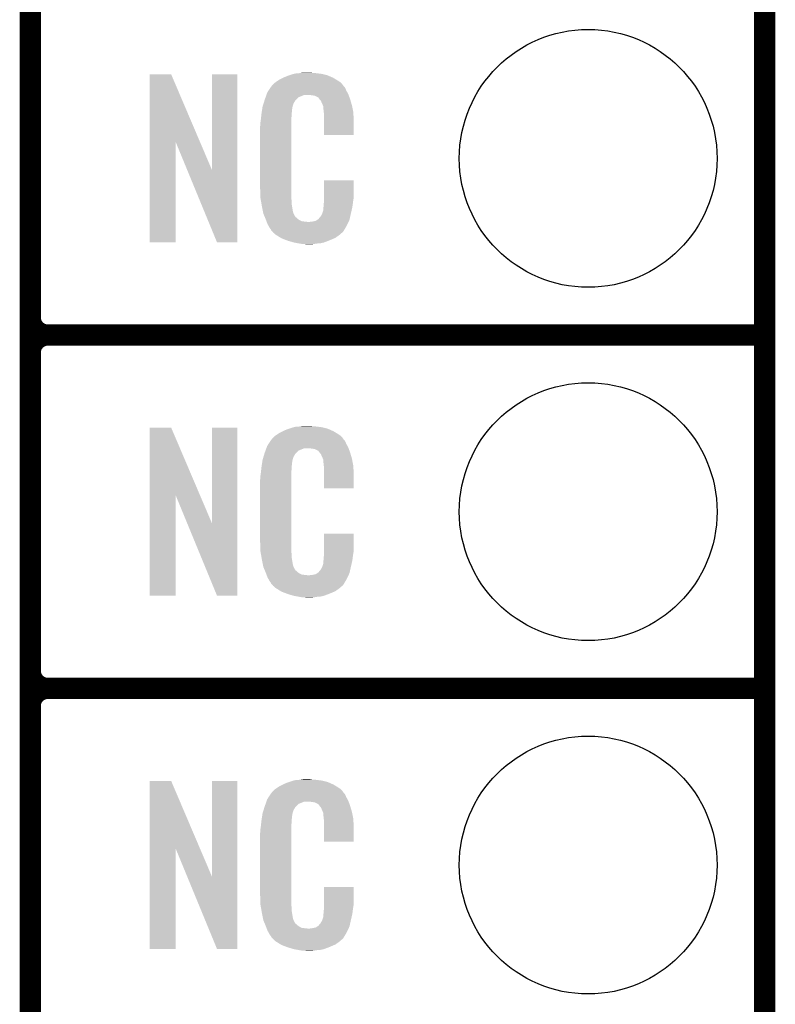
# Model space of a CAD drawing. Extents: x -1.3 to 24.2, y -3.9 to 54.6.
# Tile 20 of 44: x 18.8 to 24.2, y 4.1 to 11.2. Entities that reach past the tile are written whole.
import ezdxf

# ---------------------------------------------------------------- set-up
doc = ezdxf.new("R2010")
doc.units = 0
doc.layers.get('0').update_dxf_attribs({"linetype": 'CONTINUOUS'})
for name, color, linetype in [('VOLUME_3_CLICK_V101_GKO', 10, 'CONTINUOUS'), ('VOLUME_3_CLICK_V101_GTO', 9, 'CONTINUOUS'), ('VOLUME_3_CLICK_V101_GTS', 11, 'CONTINUOUS')]:
    doc.layers.add(name, color=color, linetype=linetype)

# ---------------------------------------------------------------- blocks, each defined once
blk = doc.blocks.new('ROUND_44')
blk.add_circle((0, 0), 0.9271)

msp = doc.modelspace()

# ---------------------------------------------------------------- linework, layer by layer
at = {"layer": 'VOLUME_3_CLICK_V101_GKO', "const_width": 0.1524}
msp.add_lwpolyline([(24.13, -1.27), (24.13, 53.34)], dxfattribs=at)
at = {"layer": 'VOLUME_3_CLICK_V101_GTO', "const_width": 0.1524}
for points in [[(18.8468, -0.5588), (18.8468, 18.3388)], [(18.8468, 9.017), (18.8468, 11.303)], [(18.9738, 8.89), (24.13, 8.89)], [(18.9738, 8.89), (24.13, 8.89)], [(18.8468, 6.477), (18.8468, 8.763)], [(18.9738, 6.35), (24.13, 6.35)], [(18.9738, 6.35), (24.13, 6.35)], [(18.8468, 3.937), (18.8468, 6.223)]]:
    msp.add_lwpolyline(points, dxfattribs=at)
for points in [[(18.8468, 9.017, 0.4142136), (18.9738, 8.89)], [(18.9738, 8.89, 0.4142136), (18.8468, 8.763)], [(18.9738, 8.89, 0.4142136), (18.8468, 8.763)], [(18.8468, 6.477, 0.4142136), (18.9738, 6.35)], [(18.9738, 6.35, 0.4142136), (18.8468, 6.223)], [(18.9738, 6.35, 0.4142136), (18.8468, 6.223)]]:
    msp.add_lwpolyline(points, format="xyb", dxfattribs=at)
at = {"layer": 'VOLUME_3_CLICK_V101_GTO'}
for points in [[(19.705334, 10.276708), (19.705344, 10.764502), (20.068336, 10.276708), (19.860264, 10.764502)], [(19.705344, 10.764502), (19.705346, 10.76452), (19.860264, 10.764502), (19.705346, 10.76452)], [(20.1549, 10.073768), (20.154924, 10.764494), (20.335224, 10.073768), (20.33524, 10.764494)], [(20.154924, 10.764494), (20.154926, 10.76452), (20.33524, 10.764494), (20.154926, 10.76452)], [(20.708618, 10.7569), (20.72386, 10.76198), (20.985482, 10.7569), (20.965162, 10.76198)], [(20.72386, 10.76198), (20.740794, 10.76706), (20.965162, 10.76198), (20.94484, 10.76706)], [(20.740794, 10.76706), (20.749262, 10.7696), (20.94484, 10.76706), (20.92452, 10.7696)], [(20.749262, 10.7696), (20.77974, 10.77214), (20.92452, 10.7696), (20.9042, 10.77214)], [(20.77974, 10.77214), (20.79498, 10.77468), (20.9042, 10.77214), (20.888962, 10.77468)], [(20.79498, 10.77468), (20.810222, 10.77722), (20.873722, 10.77468), (20.861022, 10.77722)], [(20.587712, 10.685776), (20.59178, 10.690862), (21.097242, 10.685776), (21.092884, 10.690862)], [(20.59178, 10.690862), (20.606294, 10.70356), (21.092884, 10.690862), (21.082002, 10.70356)], [(20.606294, 10.70356), (20.612102, 10.70864), (21.082002, 10.70356), (21.074892, 10.70864)], [(20.612102, 10.70864), (20.624078, 10.716262), (21.074892, 10.70864), (21.06422, 10.716262)], [(20.624078, 10.716262), (20.640042, 10.72642), (21.06422, 10.716262), (21.04729, 10.72642)], [(20.640042, 10.72642), (20.66544, 10.73912), (21.04729, 10.72642), (21.02612, 10.73912)], [(20.66544, 10.73912), (20.6756, 10.7442), (21.02612, 10.73912), (21.01451, 10.7442)], [(20.6756, 10.7442), (20.700998, 10.75436), (21.01451, 10.7442), (20.991288, 10.75436)], [(20.700998, 10.75436), (20.708618, 10.7569), (20.991288, 10.75436), (20.985482, 10.7569)], [(20.544916, 10.61466), (20.546694, 10.619738), (21.137154, 10.61466), (21.13534, 10.619738)], [(20.546694, 10.619738), (20.551142, 10.632442), (21.13534, 10.619738), (21.128412, 10.632442)], [(20.551142, 10.632442), (20.561, 10.64768), (21.128412, 10.632442), (21.1201, 10.64768)], [(20.561, 10.64768), (20.57579, 10.670536), (21.1201, 10.64768), (21.109942, 10.670536)], [(20.57579, 10.670536), (20.579082, 10.675622), (21.109942, 10.670536), (21.104862, 10.675622)], [(20.579082, 10.675622), (20.581622, 10.678162), (21.104862, 10.675622), (21.102322, 10.678162)], [(20.581622, 10.678162), (20.583654, 10.680704), (21.102322, 10.678162), (21.099782, 10.680704)], [(20.583654, 10.680704), (20.587712, 10.685776), (21.099782, 10.680704), (21.097242, 10.685776)], [(20.51812, 10.533382), (20.523732, 10.551158), (20.73425, 10.533382), (20.739098, 10.551158)], [(20.523732, 10.551158), (20.530952, 10.574018), (20.739098, 10.551158), (20.751798, 10.574018)], [(20.530952, 10.574018), (20.53336, 10.58164), (20.751798, 10.574018), (20.759422, 10.58164)], [(20.53336, 10.58164), (20.539582, 10.599416), (20.759422, 10.58164), (20.777204, 10.599416)], [(20.539582, 10.599416), (20.544916, 10.614658), (20.777204, 10.599416), (20.815296, 10.614658)], [(20.544916, 10.614658), (20.544916, 10.61466), (20.815296, 10.614658), (20.863558, 10.61466)], [(20.88134, 10.61212), (20.863558, 10.61466), (21.138062, 10.61212), (21.137154, 10.61466)], [(20.894038, 10.60958), (20.88134, 10.61212), (21.138968, 10.60958), (21.138062, 10.61212)], [(20.919434, 10.596878), (20.894038, 10.60958), (21.143504, 10.596878), (21.138968, 10.60958)], [(20.921978, 10.591804), (20.919434, 10.596878), (21.145316, 10.591804), (21.143504, 10.596878)], [(20.928512, 10.58418), (20.921978, 10.591804), (21.148038, 10.58418), (21.145316, 10.591804)], [(20.937218, 10.574018), (20.928512, 10.58418), (21.151028, 10.574018), (21.148038, 10.58418)], [(20.94738, 10.55116), (20.937218, 10.574018), (21.157752, 10.55116), (21.151028, 10.574018)], [(20.951444, 10.541002), (20.94738, 10.55116), (21.16074, 10.541002), (21.157752, 10.55116)], [(20.50796, 10.46226), (20.510216, 10.482578), (20.7264, 10.46226), (20.7264, 10.482578)], [(20.510216, 10.482578), (20.5105, 10.48512), (20.7264, 10.482578), (20.726908, 10.48512)], [(20.5105, 10.48512), (20.512102, 10.495278), (20.726908, 10.48512), (20.72894, 10.495278)], [(20.512102, 10.495278), (20.514108, 10.507978), (20.72894, 10.495278), (20.72894, 10.507978)], [(20.514108, 10.507978), (20.515712, 10.518138), (20.72894, 10.507978), (20.73148, 10.518138)], [(20.515712, 10.518138), (20.516514, 10.523218), (20.73148, 10.518138), (20.73148, 10.523218)], [(20.516514, 10.523218), (20.51812, 10.533382), (20.73148, 10.523218), (20.73425, 10.533382)], [(20.95246, 10.53846), (20.951444, 10.541002), (21.16125, 10.53846), (21.16074, 10.541002)], [(20.954998, 10.533384), (20.95246, 10.53846), (21.162264, 10.533384), (21.16125, 10.53846)], [(20.955, 10.518142), (20.954998, 10.533384), (21.165312, 10.518142), (21.162264, 10.533384)], [(20.95754, 10.50036), (20.955, 10.518142), (21.168868, 10.50036), (21.165312, 10.518142)], [(20.958322, 10.490198), (20.95754, 10.50036), (21.1709, 10.490198), (21.168868, 10.50036)], [(20.96008, 10.46734), (20.958322, 10.490198), (21.171854, 10.46734), (21.1709, 10.490198)], [(20.50288, 10.42162), (20.50542, 10.4394), (20.72386, 10.42162), (20.72386, 10.4394)], [(20.50288, 10.403842), (20.50288, 10.42162), (20.72386, 10.403842), (20.72386, 10.42162)], [(20.50542, 10.4394), (20.505702, 10.441938), (20.72386, 10.4394), (20.72386, 10.441938)], [(20.505702, 10.441938), (20.50796, 10.46226), (20.72386, 10.441938), (20.7264, 10.46226)], [(20.96008, 10.42924), (20.96008, 10.46734), (21.17344, 10.42924), (21.171854, 10.46734)], [(20.96008, 10.327666), (20.96008, 10.42924), (21.173414, 10.327666), (21.17344, 10.42924)], [(20.50034, 10.391142), (20.50288, 10.403842), (20.72386, 10.391142), (20.72386, 10.403842)], [(20.50034, 9.94156), (20.50034, 10.391142), (20.72386, 9.94156), (20.72386, 10.391142)], [(19.70532, 9.555506), (19.705334, 10.276708), (19.893254, 9.555506), (19.89328, 10.276708)], [(19.976902, 10.073768), (19.89328, 10.276708), (20.1549, 10.073768), (20.068336, 10.276708)], [(21.173414, 10.32764), (20.96008, 10.327666), (21.173414, 10.32764), (21.173414, 10.327666)], [(20.190456, 9.555498), (19.976902, 10.073768), (20.335214, 9.555498), (20.335224, 10.073768)], [(20.960084, 9.878058), (20.960104, 10.002494), (21.17344, 9.878058), (21.17344, 10.002494)], [(20.960104, 10.002494), (20.960106, 10.00252), (21.17344, 10.002494), (20.960106, 10.00252)], [(20.502692, 9.87806), (20.50034, 9.94156), (20.72386, 9.87806), (20.72386, 9.94156)], [(20.50288, 9.872982), (20.502692, 9.87806), (20.724586, 9.872982), (20.72386, 9.87806)], [(20.50509, 9.860278), (20.50288, 9.872982), (20.7264, 9.860278), (20.724586, 9.872982)], [(20.509066, 9.837418), (20.50509, 9.860278), (20.7264, 9.837418), (20.7264, 9.860278)], [(20.95754, 9.83234), (20.959354, 9.84504), (21.166666, 9.83234), (21.16836, 9.84504)], [(20.959354, 9.84504), (20.96008, 9.850122), (21.16836, 9.84504), (21.169086, 9.850122)], [(20.96008, 9.850122), (20.960082, 9.86282), (21.169086, 9.850122), (21.1709, 9.86282)], [(20.960082, 9.86282), (20.960084, 9.878058), (21.1709, 9.86282), (21.17344, 9.878058)], [(20.51304, 9.81456), (20.509066, 9.837418), (20.73001, 9.81456), (20.7264, 9.837418)], [(20.518122, 9.78916), (20.51304, 9.81456), (20.73402, 9.78916), (20.73001, 9.81456)], [(20.522694, 9.766298), (20.518122, 9.78916), (20.7391, 9.766298), (20.73402, 9.78916)], [(20.947382, 9.763762), (20.955, 9.789162), (21.15312, 9.763762), (21.159096, 9.789162)], [(20.955, 9.804402), (20.955508, 9.806942), (21.162682, 9.804402), (21.16328, 9.806942)], [(20.955, 9.789162), (20.955, 9.804402), (21.159096, 9.789162), (21.162682, 9.804402)], [(20.955508, 9.806942), (20.95754, 9.817102), (21.16328, 9.806942), (21.164634, 9.817102)], [(20.95754, 9.817102), (20.95754, 9.83234), (21.164634, 9.817102), (21.166666, 9.83234)], [(20.5232, 9.763762), (20.522694, 9.766298), (20.74037, 9.763762), (20.7391, 9.766298)], [(20.530522, 9.745984), (20.5232, 9.763762), (20.749262, 9.745984), (20.74037, 9.763762)], [(20.53157, 9.743436), (20.530522, 9.745984), (20.751802, 9.743436), (20.749262, 9.745984)], [(20.533658, 9.738364), (20.53157, 9.743436), (20.754344, 9.738364), (20.751802, 9.743436)], [(20.535752, 9.733278), (20.533658, 9.738364), (20.761962, 9.733278), (20.754344, 9.738364)], [(20.53889, 9.72566), (20.535752, 9.733278), (20.76958, 9.72566), (20.761962, 9.733278)], [(20.54098, 9.72058), (20.53889, 9.72566), (20.777202, 9.72058), (20.76958, 9.72566)], [(20.542934, 9.7155), (20.54098, 9.72058), (20.784822, 9.7155), (20.777202, 9.72058)], [(20.545866, 9.70788), (20.542934, 9.7155), (20.800064, 9.70788), (20.784822, 9.7155)], [(20.54782, 9.7028), (20.545866, 9.70788), (20.845782, 9.7028), (20.800064, 9.70788)], [(20.55368, 9.68756), (20.54782, 9.7028), (21.128616, 9.68756), (21.135786, 9.7028)], [(20.845782, 9.7028), (20.855942, 9.702802), (21.135786, 9.7028), (21.135788, 9.702802)], [(20.855942, 9.702802), (20.863564, 9.70534), (21.135788, 9.702802), (21.136982, 9.70534)], [(20.873722, 9.70534), (20.899122, 9.71042), (21.136982, 9.70534), (21.139372, 9.71042)], [(20.899122, 9.71042), (20.911816, 9.718038), (21.139372, 9.71042), (21.142958, 9.718038)], [(20.911816, 9.718038), (20.91182, 9.71804), (21.142958, 9.718038), (21.142958, 9.71804)], [(20.91182, 9.71804), (20.921982, 9.725666), (21.142958, 9.71804), (21.144652, 9.725666)], [(20.921982, 9.725666), (20.924522, 9.730736), (21.144652, 9.725666), (21.14578, 9.730736)], [(20.924522, 9.730736), (20.934682, 9.740902), (21.14578, 9.730736), (21.148038, 9.740902)], [(20.934682, 9.740902), (20.94738, 9.76376), (21.148038, 9.740902), (21.15312, 9.76376)], [(20.94738, 9.76376), (20.947382, 9.763762), (21.15312, 9.76376), (21.15312, 9.763762)], [(20.560738, 9.67486), (20.55368, 9.68756), (21.12264, 9.67486), (21.128616, 9.68756)], [(20.566382, 9.664698), (20.560738, 9.67486), (21.116542, 9.664698), (21.12264, 9.67486)], [(20.57654, 9.64946), (20.566382, 9.664698), (21.1074, 9.64946), (21.116542, 9.664698)], [(20.579074, 9.646926), (20.57654, 9.64946), (21.105878, 9.646926), (21.1074, 9.64946)], [(20.57908, 9.644382), (20.579074, 9.646926), (21.104352, 9.644382), (21.105878, 9.646926)], [(20.585612, 9.63676), (20.57908, 9.644382), (21.09978, 9.63676), (21.104352, 9.644382)], [(20.589964, 9.631682), (20.585612, 9.63676), (21.097236, 9.631682), (21.09978, 9.63676)], [(20.594318, 9.6266), (20.589964, 9.631682), (21.090886, 9.6266), (21.097236, 9.631682)], [(20.600246, 9.62152), (20.594318, 9.6266), (21.08454, 9.62152), (21.090886, 9.6266)], [(20.612098, 9.61136), (20.600246, 9.62152), (21.072688, 9.61136), (21.08454, 9.62152)], [(20.620228, 9.60628), (20.612098, 9.61136), (21.066762, 9.60628), (21.072688, 9.61136)], [(20.64868, 9.5885), (20.620228, 9.60628), (21.041364, 9.5885), (21.066762, 9.60628)], [(20.65274, 9.585962), (20.64868, 9.5885), (21.03544, 9.585962), (21.041364, 9.5885)], [(20.685396, 9.57326), (20.65274, 9.585962), (21.0058, 9.57326), (21.03544, 9.585962)], [(20.69846, 9.568178), (20.685396, 9.57326), (20.99273, 9.568178), (21.0058, 9.57326)], [(20.741638, 9.55548), (20.69846, 9.568178), (20.960078, 9.55548), (20.99273, 9.568178)], [(19.893254, 9.55548), (19.70532, 9.555506), (19.893254, 9.55548), (19.893254, 9.555506)], [(20.335214, 9.55548), (20.190456, 9.555498), (20.335214, 9.55548), (20.335214, 9.555498)], [(20.768734, 9.5504), (20.741638, 9.55548), (20.937218, 9.5504), (20.960078, 9.55548)], [(20.78228, 9.54786), (20.768734, 9.5504), (20.90928, 9.54786), (20.937218, 9.5504)], [(20.797518, 9.54532), (20.78228, 9.54786), (20.894038, 9.54532), (20.90928, 9.54786)], [(20.827998, 9.54278), (20.815298, 9.54532), (20.878798, 9.54278), (20.894038, 9.54532)], [(19.705334, 7.736708), (19.705344, 8.224502), (20.068336, 7.736708), (19.860264, 8.224502)], [(19.705344, 8.224502), (19.705346, 8.22452), (19.860264, 8.224502), (19.705346, 8.22452)], [(20.1549, 7.533768), (20.154924, 8.224494), (20.335224, 7.533768), (20.33524, 8.224494)], [(20.154924, 8.224494), (20.154926, 8.22452), (20.33524, 8.224494), (20.154926, 8.22452)], [(20.6756, 8.2042), (20.700998, 8.21436), (21.01451, 8.2042), (20.991288, 8.21436)], [(20.700998, 8.21436), (20.708618, 8.2169), (20.991288, 8.21436), (20.985482, 8.2169)], [(20.708618, 8.2169), (20.72386, 8.22198), (20.985482, 8.2169), (20.965162, 8.22198)], [(20.72386, 8.22198), (20.740794, 8.22706), (20.965162, 8.22198), (20.94484, 8.22706)], [(20.740794, 8.22706), (20.749262, 8.2296), (20.94484, 8.22706), (20.92452, 8.2296)], [(20.749262, 8.2296), (20.77974, 8.23214), (20.92452, 8.2296), (20.9042, 8.23214)], [(20.77974, 8.23214), (20.79498, 8.23468), (20.9042, 8.23214), (20.888962, 8.23468)], [(20.79498, 8.23468), (20.810222, 8.23722), (20.873722, 8.23468), (20.861022, 8.23722)], [(20.581622, 8.138162), (20.583654, 8.140704), (21.102322, 8.138162), (21.099782, 8.140704)], [(20.583654, 8.140704), (20.587712, 8.145776), (21.099782, 8.140704), (21.097242, 8.145776)], [(20.587712, 8.145776), (20.59178, 8.150862), (21.097242, 8.145776), (21.092884, 8.150862)], [(20.59178, 8.150862), (20.606294, 8.16356), (21.092884, 8.150862), (21.082002, 8.16356)], [(20.606294, 8.16356), (20.612102, 8.16864), (21.082002, 8.16356), (21.074892, 8.16864)], [(20.612102, 8.16864), (20.624078, 8.176262), (21.074892, 8.16864), (21.06422, 8.176262)], [(20.624078, 8.176262), (20.640042, 8.18642), (21.06422, 8.176262), (21.04729, 8.18642)], [(20.640042, 8.18642), (20.66544, 8.19912), (21.04729, 8.18642), (21.02612, 8.19912)], [(20.66544, 8.19912), (20.6756, 8.2042), (21.02612, 8.19912), (21.01451, 8.2042)], [(20.538972, 8.059416), (20.544588, 8.074658), (20.777204, 8.059416), (20.815296, 8.074658)], [(20.544588, 8.07466), (20.54646, 8.079738), (21.137154, 8.07466), (21.13534, 8.079738)], [(20.544588, 8.074658), (20.544588, 8.07466), (20.815296, 8.074658), (20.863558, 8.07466)], [(20.54646, 8.079738), (20.551142, 8.092442), (21.13534, 8.079738), (21.128412, 8.092442)], [(20.551142, 8.092442), (20.561, 8.10768), (21.128412, 8.092442), (21.1201, 8.10768)], [(20.561, 8.10768), (20.57579, 8.130536), (21.1201, 8.10768), (21.109942, 8.130536)], [(20.57579, 8.130536), (20.579082, 8.135622), (21.109942, 8.130536), (21.104862, 8.135622)], [(20.579082, 8.135622), (20.581622, 8.138162), (21.104862, 8.135622), (21.102322, 8.138162)], [(20.88134, 8.07212), (20.863558, 8.07466), (21.138062, 8.07212), (21.137154, 8.07466)], [(20.894038, 8.06958), (20.88134, 8.07212), (21.138968, 8.06958), (21.138062, 8.07212)], [(20.919434, 8.056878), (20.894038, 8.06958), (21.143504, 8.056878), (21.138968, 8.06958)], [(20.51812, 7.993382), (20.523452, 8.011158), (20.73425, 7.993382), (20.739098, 8.011158)], [(20.523452, 8.011158), (20.530308, 8.034018), (20.739098, 8.011158), (20.751798, 8.034018)], [(20.530308, 8.034018), (20.533358, 8.04418), (20.751798, 8.034018), (20.761962, 8.04418)], [(20.533358, 8.04418), (20.538972, 8.059416), (20.761962, 8.04418), (20.777204, 8.059416)], [(20.921978, 8.051804), (20.919434, 8.056878), (21.145316, 8.051804), (21.143504, 8.056878)], [(20.928512, 8.04418), (20.921978, 8.051804), (21.148038, 8.04418), (21.145316, 8.051804)], [(20.937218, 8.034018), (20.928512, 8.04418), (21.151028, 8.034018), (21.148038, 8.04418)], [(20.94738, 8.01116), (20.937218, 8.034018), (21.157752, 8.01116), (21.151028, 8.034018)], [(20.951444, 8.001002), (20.94738, 8.01116), (21.16074, 8.001002), (21.157752, 8.01116)], [(20.95246, 7.99846), (20.951444, 8.001002), (21.161226, 7.99846), (21.16074, 8.001002)], [(20.50796, 7.92226), (20.510216, 7.942578), (20.7264, 7.92226), (20.7264, 7.942578)], [(20.510216, 7.942578), (20.5105, 7.94512), (20.7264, 7.942578), (20.726908, 7.94512)], [(20.5105, 7.94512), (20.512102, 7.955278), (20.726908, 7.94512), (20.72894, 7.955278)], [(20.512102, 7.955278), (20.514108, 7.967978), (20.72894, 7.955278), (20.72894, 7.967978)], [(20.514108, 7.967978), (20.515712, 7.978138), (20.72894, 7.967978), (20.73148, 7.978138)], [(20.515712, 7.978138), (20.516514, 7.983218), (20.73148, 7.978138), (20.73148, 7.983218)], [(20.516514, 7.983218), (20.51812, 7.993382), (20.73148, 7.983218), (20.73425, 7.993382)], [(20.954998, 7.993384), (20.95246, 7.99846), (21.162192, 7.993384), (21.161226, 7.99846)], [(20.955, 7.978142), (20.954998, 7.993384), (21.165094, 7.978142), (21.162192, 7.993384)], [(20.95754, 7.96036), (20.955, 7.978142), (21.168482, 7.96036), (21.165094, 7.978142)], [(20.958518, 7.947658), (20.95754, 7.96036), (21.1709, 7.947658), (21.168482, 7.96036)], [(20.96008, 7.92734), (20.958518, 7.947658), (21.171784, 7.92734), (21.1709, 7.947658)], [(20.50034, 7.851142), (20.50288, 7.863842), (20.72386, 7.851142), (20.72386, 7.863842)], [(20.50288, 7.88162), (20.50542, 7.8994), (20.72386, 7.88162), (20.72386, 7.8994)], [(20.50288, 7.863842), (20.50288, 7.88162), (20.72386, 7.863842), (20.72386, 7.88162)], [(20.50542, 7.8994), (20.505702, 7.901938), (20.72386, 7.8994), (20.72386, 7.901938)], [(20.505702, 7.901938), (20.50796, 7.92226), (20.72386, 7.901938), (20.7264, 7.92226)], [(20.96008, 7.88924), (20.96008, 7.92734), (21.17344, 7.88924), (21.171784, 7.92734)], [(20.96008, 7.787666), (20.96008, 7.88924), (21.173414, 7.787666), (21.17344, 7.88924)], [(20.50034, 7.40156), (20.50034, 7.851142), (20.72386, 7.40156), (20.72386, 7.851142)], [(21.173414, 7.78764), (20.96008, 7.787666), (21.173414, 7.78764), (21.173414, 7.787666)], [(19.70532, 7.015506), (19.705334, 7.736708), (19.893254, 7.015506), (19.89328, 7.736708)], [(19.976902, 7.533768), (19.89328, 7.736708), (20.1549, 7.533768), (20.068336, 7.736708)], [(20.190456, 7.015498), (19.976902, 7.533768), (20.335214, 7.015498), (20.335224, 7.533768)], [(20.960084, 7.338058), (20.960104, 7.462494), (21.17344, 7.338058), (21.17344, 7.462494)], [(20.960104, 7.462494), (20.960106, 7.46252), (21.17344, 7.462494), (20.960106, 7.46252)], [(20.502692, 7.33806), (20.50034, 7.40156), (20.72386, 7.33806), (20.72386, 7.40156)], [(20.50288, 7.332982), (20.502692, 7.33806), (20.724586, 7.332982), (20.72386, 7.33806)], [(20.50509, 7.320278), (20.50288, 7.332982), (20.7264, 7.320278), (20.724586, 7.332982)], [(20.509066, 7.297418), (20.50509, 7.320278), (20.7264, 7.297418), (20.7264, 7.320278)], [(20.51304, 7.27456), (20.509066, 7.297418), (20.73001, 7.27456), (20.7264, 7.297418)], [(20.95754, 7.29234), (20.959354, 7.30504), (21.166666, 7.29234), (21.16836, 7.30504)], [(20.95754, 7.277102), (20.95754, 7.29234), (21.164634, 7.277102), (21.166666, 7.29234)], [(20.959354, 7.30504), (20.96008, 7.310122), (21.16836, 7.30504), (21.169086, 7.310122)], [(20.96008, 7.310122), (20.960082, 7.32282), (21.169086, 7.310122), (21.1709, 7.32282)], [(20.960082, 7.32282), (20.960084, 7.338058), (21.1709, 7.32282), (21.17344, 7.338058)], [(20.518122, 7.24916), (20.51304, 7.27456), (20.73402, 7.24916), (20.73001, 7.27456)], [(20.522694, 7.226298), (20.518122, 7.24916), (20.7391, 7.226298), (20.73402, 7.24916)], [(20.5232, 7.223762), (20.522694, 7.226298), (20.74037, 7.223762), (20.7391, 7.226298)], [(20.530522, 7.205984), (20.5232, 7.223762), (20.749262, 7.205984), (20.74037, 7.223762)], [(20.934682, 7.200902), (20.94738, 7.22376), (21.148038, 7.200902), (21.15312, 7.22376)], [(20.94738, 7.22376), (20.947382, 7.223762), (21.15312, 7.22376), (21.15312, 7.223762)], [(20.947382, 7.223762), (20.955, 7.249162), (21.15312, 7.223762), (21.159096, 7.249162)], [(20.955, 7.264402), (20.955508, 7.266942), (21.162682, 7.264402), (21.16328, 7.266942)], [(20.955, 7.249162), (20.955, 7.264402), (21.159096, 7.249162), (21.162682, 7.264402)], [(20.955508, 7.266942), (20.95754, 7.277102), (21.16328, 7.266942), (21.164634, 7.277102)], [(20.53157, 7.203436), (20.530522, 7.205984), (20.751802, 7.203436), (20.749262, 7.205984)], [(20.533658, 7.198364), (20.53157, 7.203436), (20.754344, 7.198364), (20.751802, 7.203436)], [(20.535752, 7.193278), (20.533658, 7.198364), (20.761962, 7.193278), (20.754344, 7.198364)], [(20.53889, 7.18566), (20.535752, 7.193278), (20.76958, 7.18566), (20.761962, 7.193278)], [(20.54098, 7.18058), (20.53889, 7.18566), (20.777202, 7.18058), (20.76958, 7.18566)], [(20.542934, 7.1755), (20.54098, 7.18058), (20.784822, 7.1755), (20.777202, 7.18058)], [(20.545866, 7.16788), (20.542934, 7.1755), (20.800064, 7.16788), (20.784822, 7.1755)], [(20.54782, 7.1628), (20.545866, 7.16788), (20.845782, 7.1628), (20.800064, 7.16788)], [(20.55368, 7.14756), (20.54782, 7.1628), (21.128616, 7.14756), (21.135786, 7.1628)], [(20.845782, 7.1628), (20.855942, 7.162802), (21.135786, 7.1628), (21.135788, 7.162802)], [(20.855942, 7.162802), (20.863564, 7.16534), (21.135788, 7.162802), (21.136982, 7.16534)], [(20.873722, 7.16534), (20.899122, 7.17042), (21.136982, 7.16534), (21.139372, 7.17042)], [(20.899122, 7.17042), (20.911816, 7.178038), (21.139372, 7.17042), (21.142958, 7.178038)], [(20.911816, 7.178038), (20.91182, 7.17804), (21.142958, 7.178038), (21.142958, 7.17804)], [(20.91182, 7.17804), (20.921982, 7.185666), (21.142958, 7.17804), (21.144652, 7.185666)], [(20.921982, 7.185666), (20.924522, 7.190736), (21.144652, 7.185666), (21.14578, 7.190736)], [(20.924522, 7.190736), (20.934682, 7.200902), (21.14578, 7.190736), (21.148038, 7.200902)], [(20.560738, 7.13486), (20.55368, 7.14756), (21.12264, 7.13486), (21.128616, 7.14756)], [(20.566382, 7.124698), (20.560738, 7.13486), (21.116542, 7.124698), (21.12264, 7.13486)], [(20.57654, 7.10946), (20.566382, 7.124698), (21.1074, 7.10946), (21.116542, 7.124698)], [(20.579074, 7.106926), (20.57654, 7.10946), (21.105878, 7.106926), (21.1074, 7.10946)], [(20.57908, 7.104382), (20.579074, 7.106926), (21.104352, 7.104382), (21.105878, 7.106926)], [(20.585612, 7.09676), (20.57908, 7.104382), (21.09978, 7.09676), (21.104352, 7.104382)], [(20.589964, 7.091682), (20.585612, 7.09676), (21.097236, 7.091682), (21.09978, 7.09676)], [(20.594318, 7.0866), (20.589964, 7.091682), (21.090886, 7.0866), (21.097236, 7.091682)], [(20.600246, 7.08152), (20.594318, 7.0866), (21.08454, 7.08152), (21.090886, 7.0866)], [(20.612098, 7.07136), (20.600246, 7.08152), (21.072688, 7.07136), (21.08454, 7.08152)], [(19.893254, 7.01548), (19.70532, 7.015506), (19.893254, 7.01548), (19.893254, 7.015506)], [(20.335214, 7.01548), (20.190456, 7.015498), (20.335214, 7.01548), (20.335214, 7.015498)], [(20.620228, 7.06628), (20.612098, 7.07136), (21.066762, 7.06628), (21.072688, 7.07136)], [(20.64868, 7.0485), (20.620228, 7.06628), (21.041364, 7.0485), (21.066762, 7.06628)], [(20.65274, 7.045962), (20.64868, 7.0485), (21.03544, 7.045962), (21.041364, 7.0485)], [(20.685396, 7.03326), (20.65274, 7.045962), (21.0058, 7.03326), (21.03544, 7.045962)], [(20.69846, 7.028178), (20.685396, 7.03326), (20.99273, 7.028178), (21.0058, 7.03326)], [(20.741638, 7.01548), (20.69846, 7.028178), (20.960078, 7.01548), (20.99273, 7.028178)], [(20.768734, 7.0104), (20.741638, 7.01548), (20.937218, 7.0104), (20.960078, 7.01548)], [(20.78228, 7.00786), (20.768734, 7.0104), (20.90928, 7.00786), (20.937218, 7.0104)], [(20.797518, 7.00532), (20.78228, 7.00786), (20.894038, 7.00532), (20.90928, 7.00786)], [(20.827998, 7.00278), (20.815298, 7.00532), (20.878798, 7.00278), (20.894038, 7.00532)], [(19.705334, 5.196708), (19.705344, 5.684502), (20.068336, 5.196708), (19.860264, 5.684502)], [(19.705344, 5.684502), (19.705346, 5.68452), (19.860264, 5.684502), (19.705346, 5.68452)], [(20.1549, 4.993768), (20.154924, 5.684494), (20.335224, 4.993768), (20.33524, 5.684494)], [(20.154924, 5.684494), (20.154926, 5.68452), (20.33524, 5.684494), (20.154926, 5.68452)], [(20.66544, 5.65912), (20.6756, 5.6642), (21.02612, 5.65912), (21.01451, 5.6642)], [(20.6756, 5.6642), (20.700998, 5.67436), (21.01451, 5.6642), (20.991288, 5.67436)], [(20.700998, 5.67436), (20.708618, 5.6769), (20.991288, 5.67436), (20.985482, 5.6769)], [(20.708618, 5.6769), (20.72386, 5.68198), (20.985482, 5.6769), (20.965162, 5.68198)], [(20.72386, 5.68198), (20.740794, 5.68706), (20.965162, 5.68198), (20.94484, 5.68706)], [(20.740794, 5.68706), (20.749262, 5.6896), (20.94484, 5.68706), (20.92452, 5.6896)], [(20.749262, 5.6896), (20.77974, 5.69214), (20.92452, 5.6896), (20.9042, 5.69214)], [(20.77974, 5.69214), (20.79498, 5.69468), (20.9042, 5.69214), (20.888962, 5.69468)], [(20.79498, 5.69468), (20.810222, 5.69722), (20.873722, 5.69468), (20.861022, 5.69722)], [(20.57579, 5.590536), (20.579082, 5.595622), (21.109942, 5.590536), (21.104862, 5.595622)], [(20.579082, 5.595622), (20.581622, 5.598162), (21.104862, 5.595622), (21.102322, 5.598162)], [(20.581622, 5.598162), (20.583654, 5.600704), (21.102322, 5.598162), (21.099782, 5.600704)], [(20.583654, 5.600704), (20.587712, 5.605776), (21.099782, 5.600704), (21.097242, 5.605776)], [(20.587712, 5.605776), (20.59178, 5.610862), (21.097242, 5.605776), (21.092884, 5.610862)], [(20.59178, 5.610862), (20.606294, 5.62356), (21.092884, 5.610862), (21.082002, 5.62356)], [(20.606294, 5.62356), (20.612102, 5.62864), (21.082002, 5.62356), (21.074892, 5.62864)], [(20.612102, 5.62864), (20.624078, 5.636262), (21.074892, 5.62864), (21.06422, 5.636262)], [(20.624078, 5.636262), (20.640042, 5.64642), (21.06422, 5.636262), (21.04729, 5.64642)], [(20.640042, 5.64642), (20.66544, 5.65912), (21.04729, 5.64642), (21.02612, 5.65912)], [(20.539582, 5.519416), (20.544916, 5.534658), (20.777204, 5.519416), (20.815296, 5.534658)], [(20.544916, 5.53466), (20.546694, 5.539738), (21.137154, 5.53466), (21.13534, 5.539738)], [(20.544916, 5.534658), (20.544916, 5.53466), (20.815296, 5.534658), (20.863558, 5.53466)], [(20.546694, 5.539738), (20.551142, 5.552442), (21.13534, 5.539738), (21.128412, 5.552442)], [(20.551142, 5.552442), (20.561, 5.56768), (21.128412, 5.552442), (21.1201, 5.56768)], [(20.561, 5.56768), (20.57579, 5.590536), (21.1201, 5.56768), (21.109942, 5.590536)], [(20.88134, 5.53212), (20.863558, 5.53466), (21.138062, 5.53212), (21.137154, 5.53466)], [(20.894038, 5.52958), (20.88134, 5.53212), (21.138968, 5.52958), (21.138062, 5.53212)], [(20.919434, 5.516878), (20.894038, 5.52958), (21.143504, 5.516878), (21.138968, 5.52958)], [(20.516514, 5.443218), (20.51812, 5.453382), (20.73148, 5.443218), (20.73425, 5.453382)], [(20.51812, 5.453382), (20.523732, 5.471158), (20.73425, 5.453382), (20.739098, 5.471158)], [(20.523732, 5.471158), (20.530952, 5.494018), (20.739098, 5.471158), (20.751798, 5.494018)], [(20.530952, 5.494018), (20.53336, 5.50164), (20.751798, 5.494018), (20.759422, 5.50164)], [(20.53336, 5.50164), (20.539582, 5.519416), (20.759422, 5.50164), (20.777204, 5.519416)], [(20.921978, 5.511804), (20.919434, 5.516878), (21.145316, 5.511804), (21.143504, 5.516878)], [(20.928512, 5.50418), (20.921978, 5.511804), (21.148038, 5.50418), (21.145316, 5.511804)], [(20.937218, 5.494018), (20.928512, 5.50418), (21.151028, 5.494018), (21.148038, 5.50418)], [(20.94738, 5.47116), (20.937218, 5.494018), (21.157752, 5.47116), (21.151028, 5.494018)], [(20.951444, 5.461002), (20.94738, 5.47116), (21.16074, 5.461002), (21.157752, 5.47116)], [(20.95246, 5.45846), (20.951444, 5.461002), (21.16125, 5.45846), (21.16074, 5.461002)], [(20.954998, 5.453384), (20.95246, 5.45846), (21.162264, 5.453384), (21.16125, 5.45846)], [(20.955, 5.438142), (20.954998, 5.453384), (21.165312, 5.438142), (21.162264, 5.453384)], [(20.505702, 5.361938), (20.50796, 5.38226), (20.72386, 5.361938), (20.7264, 5.38226)], [(20.50796, 5.38226), (20.510216, 5.402578), (20.7264, 5.38226), (20.7264, 5.402578)], [(20.510216, 5.402578), (20.5105, 5.40512), (20.7264, 5.402578), (20.726908, 5.40512)], [(20.5105, 5.40512), (20.512102, 5.415278), (20.726908, 5.40512), (20.72894, 5.415278)], [(20.512102, 5.415278), (20.514108, 5.427978), (20.72894, 5.415278), (20.72894, 5.427978)], [(20.514108, 5.427978), (20.515712, 5.438138), (20.72894, 5.427978), (20.73148, 5.438138)], [(20.515712, 5.438138), (20.516514, 5.443218), (20.73148, 5.438138), (20.73148, 5.443218)], [(20.95754, 5.42036), (20.955, 5.438142), (21.168868, 5.42036), (21.165312, 5.438142)], [(20.958322, 5.410198), (20.95754, 5.42036), (21.1709, 5.410198), (21.168868, 5.42036)], [(20.96008, 5.38734), (20.958322, 5.410198), (21.171854, 5.38734), (21.1709, 5.410198)], [(20.96008, 5.34924), (20.96008, 5.38734), (21.17344, 5.34924), (21.171854, 5.38734)], [(20.50034, 5.311142), (20.50288, 5.323842), (20.72386, 5.311142), (20.72386, 5.323842)], [(20.50034, 4.86156), (20.50034, 5.311142), (20.72386, 4.86156), (20.72386, 5.311142)], [(20.50288, 5.34162), (20.50542, 5.3594), (20.72386, 5.34162), (20.72386, 5.3594)], [(20.50288, 5.323842), (20.50288, 5.34162), (20.72386, 5.323842), (20.72386, 5.34162)], [(20.50542, 5.3594), (20.505702, 5.361938), (20.72386, 5.3594), (20.72386, 5.361938)], [(20.96008, 5.247666), (20.96008, 5.34924), (21.173414, 5.247666), (21.17344, 5.34924)], [(21.173414, 5.24764), (20.96008, 5.247666), (21.173414, 5.24764), (21.173414, 5.247666)], [(19.70532, 4.475506), (19.705334, 5.196708), (19.893254, 4.475506), (19.89328, 5.196708)], [(19.976902, 4.993768), (19.89328, 5.196708), (20.1549, 4.993768), (20.068336, 5.196708)], [(20.190456, 4.475498), (19.976902, 4.993768), (20.335214, 4.475498), (20.335224, 4.993768)], [(20.960084, 4.798058), (20.960104, 4.922494), (21.17344, 4.798058), (21.17344, 4.922494)], [(20.960104, 4.922494), (20.960106, 4.92252), (21.17344, 4.922494), (20.960106, 4.92252)], [(20.502692, 4.79806), (20.50034, 4.86156), (20.72386, 4.79806), (20.72386, 4.86156)], [(20.50288, 4.792982), (20.502692, 4.79806), (20.724586, 4.792982), (20.72386, 4.79806)], [(20.50509, 4.780278), (20.50288, 4.792982), (20.7264, 4.780278), (20.724586, 4.792982)], [(20.509066, 4.757418), (20.50509, 4.780278), (20.7264, 4.757418), (20.7264, 4.780278)], [(20.51304, 4.73456), (20.509066, 4.757418), (20.73001, 4.73456), (20.7264, 4.757418)], [(20.95754, 4.7498), (20.959444, 4.76504), (21.166326, 4.7498), (21.16836, 4.76504)], [(20.95754, 4.737102), (20.95754, 4.7498), (21.164634, 4.737102), (21.166326, 4.7498)], [(20.959444, 4.76504), (20.96008, 4.770122), (21.16836, 4.76504), (21.169086, 4.770122)], [(20.96008, 4.770122), (20.960082, 4.78282), (21.169086, 4.770122), (21.1709, 4.78282)], [(20.960082, 4.78282), (20.960084, 4.798058), (21.1709, 4.78282), (21.17344, 4.798058)], [(20.518122, 4.70916), (20.51304, 4.73456), (20.73402, 4.70916), (20.73001, 4.73456)], [(20.522694, 4.686298), (20.518122, 4.70916), (20.7391, 4.686298), (20.73402, 4.70916)], [(20.5232, 4.683762), (20.522694, 4.686298), (20.74037, 4.683762), (20.7391, 4.686298)], [(20.530522, 4.665984), (20.5232, 4.683762), (20.749262, 4.665984), (20.74037, 4.683762)], [(20.934682, 4.660902), (20.94738, 4.68376), (21.148038, 4.660902), (21.15312, 4.68376)], [(20.94738, 4.68376), (20.947382, 4.683762), (21.15312, 4.68376), (21.15312, 4.683762)], [(20.947382, 4.683762), (20.955, 4.709162), (21.15312, 4.683762), (21.159096, 4.709162)], [(20.955, 4.724402), (20.955508, 4.726942), (21.162682, 4.724402), (21.16328, 4.726942)], [(20.955, 4.709162), (20.955, 4.724402), (21.159096, 4.709162), (21.162682, 4.724402)], [(20.955508, 4.726942), (20.95754, 4.737102), (21.16328, 4.726942), (21.164634, 4.737102)], [(20.53157, 4.663436), (20.530522, 4.665984), (20.751802, 4.663436), (20.749262, 4.665984)], [(20.533658, 4.658364), (20.53157, 4.663436), (20.754344, 4.658364), (20.751802, 4.663436)], [(20.535752, 4.653278), (20.533658, 4.658364), (20.761962, 4.653278), (20.754344, 4.658364)], [(20.53889, 4.64566), (20.535752, 4.653278), (20.76958, 4.64566), (20.761962, 4.653278)], [(20.54098, 4.64058), (20.53889, 4.64566), (20.777202, 4.64058), (20.76958, 4.64566)], [(20.542934, 4.6355), (20.54098, 4.64058), (20.784822, 4.6355), (20.777202, 4.64058)], [(20.545866, 4.62788), (20.542934, 4.6355), (20.800064, 4.62788), (20.784822, 4.6355)], [(20.54782, 4.6228), (20.545866, 4.62788), (20.845782, 4.6228), (20.800064, 4.62788)], [(20.55368, 4.60756), (20.54782, 4.6228), (21.128616, 4.60756), (21.135786, 4.6228)], [(20.560738, 4.59486), (20.55368, 4.60756), (21.12264, 4.59486), (21.128616, 4.60756)], [(20.845782, 4.6228), (20.855942, 4.622802), (21.135786, 4.6228), (21.135788, 4.622802)], [(20.855942, 4.622802), (20.863564, 4.62534), (21.135788, 4.622802), (21.136982, 4.62534)], [(20.873722, 4.62534), (20.899122, 4.63042), (21.136982, 4.62534), (21.139372, 4.63042)], [(20.899122, 4.63042), (20.911816, 4.638038), (21.139372, 4.63042), (21.142958, 4.638038)], [(20.911816, 4.638038), (20.91182, 4.63804), (21.142958, 4.638038), (21.142958, 4.63804)], [(20.91182, 4.63804), (20.921982, 4.645666), (21.142958, 4.63804), (21.144652, 4.645666)], [(20.921982, 4.645666), (20.924522, 4.650736), (21.144652, 4.645666), (21.14578, 4.650736)], [(20.924522, 4.650736), (20.934682, 4.660902), (21.14578, 4.650736), (21.148038, 4.660902)], [(20.566382, 4.584698), (20.560738, 4.59486), (21.116542, 4.584698), (21.12264, 4.59486)], [(20.57654, 4.56946), (20.566382, 4.584698), (21.1074, 4.56946), (21.116542, 4.584698)], [(20.579074, 4.566926), (20.57654, 4.56946), (21.105878, 4.566926), (21.1074, 4.56946)], [(20.57908, 4.564382), (20.579074, 4.566926), (21.104352, 4.564382), (21.105878, 4.566926)], [(20.585612, 4.55676), (20.57908, 4.564382), (21.09978, 4.55676), (21.104352, 4.564382)], [(20.589964, 4.551682), (20.585612, 4.55676), (21.097236, 4.551682), (21.09978, 4.55676)], [(20.594318, 4.5466), (20.589964, 4.551682), (21.090886, 4.5466), (21.097236, 4.551682)], [(20.600246, 4.54152), (20.594318, 4.5466), (21.08454, 4.54152), (21.090886, 4.5466)], [(20.612098, 4.53136), (20.600246, 4.54152), (21.072688, 4.53136), (21.08454, 4.54152)], [(20.620228, 4.52628), (20.612098, 4.53136), (21.066762, 4.52628), (21.072688, 4.53136)], [(19.893254, 4.47548), (19.70532, 4.475506), (19.893254, 4.47548), (19.893254, 4.475506)], [(20.335214, 4.47548), (20.190456, 4.475498), (20.335214, 4.47548), (20.335214, 4.475498)], [(20.64868, 4.5085), (20.620228, 4.52628), (21.041364, 4.5085), (21.066762, 4.52628)], [(20.65274, 4.505962), (20.64868, 4.5085), (21.03544, 4.505962), (21.041364, 4.5085)], [(20.685396, 4.49326), (20.65274, 4.505962), (21.0058, 4.49326), (21.03544, 4.505962)], [(20.69846, 4.488178), (20.685396, 4.49326), (20.99273, 4.488178), (21.0058, 4.49326)], [(20.741638, 4.47548), (20.69846, 4.488178), (20.960078, 4.47548), (20.99273, 4.488178)], [(20.768734, 4.4704), (20.741638, 4.47548), (20.937218, 4.4704), (20.960078, 4.47548)], [(20.78228, 4.46786), (20.768734, 4.4704), (20.90928, 4.46786), (20.937218, 4.4704)], [(20.797518, 4.46532), (20.78228, 4.46786), (20.894038, 4.46532), (20.90928, 4.46786)], [(20.827998, 4.46278), (20.815298, 4.46532), (20.878798, 4.46278), (20.894038, 4.46532)]]:
    msp.add_solid(points, dxfattribs=at)

# ---------------------------------------------------------------- block references
at = {"layer": 'VOLUME_3_CLICK_V101_GTS'}
for p in [(22.86, 10.16), (22.86, 7.62), (22.86, 5.08)]:
    msp.add_blockref('ROUND_44', p, dxfattribs=at)

doc.saveas('drawing.dxf')
